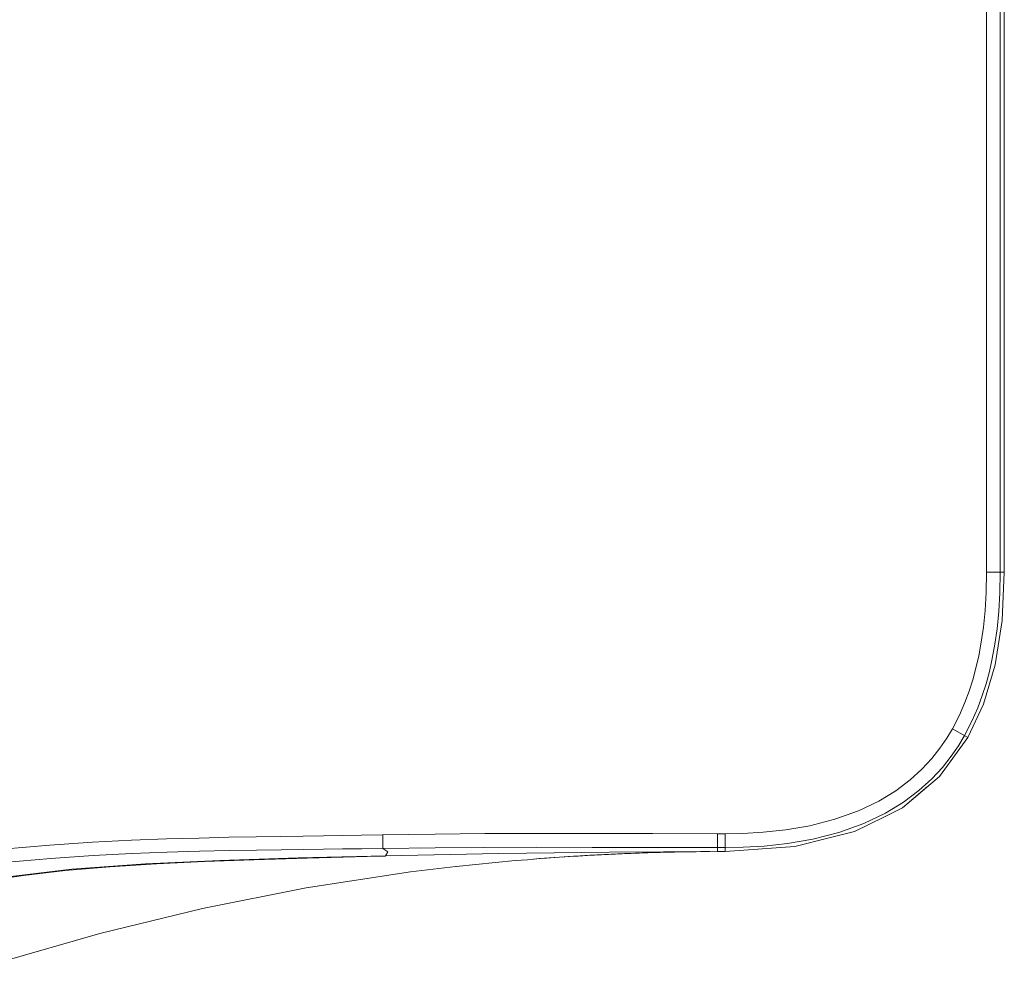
# Model space of a CAD drawing. Header units: millimetres. Extents: x 3925 to 5043, y -86 to 778.
# Tile 55 of 256: x 4328 to 4372, y 543 to 585. Entities that reach past the tile are written whole.
import ezdxf

# ---------------------------------------------------------------- set-up
doc = ezdxf.new("R2010")
doc.units = ezdxf.units.MM
doc.header["$LTSCALE"] = 46.255
doc.layers.add('H30K-FRONT-CDXF_CONTINUOUS_LINE', color=7, linetype='CONTINUOUS')
doc.layers.add('H30K-TOP-COVDXF_CONTINUOUS_LINE', color=7, linetype='CONTINUOUS')

msp = doc.modelspace()

# ---------------------------------------------------------------- linework, layer by layer
at = {"layer": 'H30K-FRONT-CDXF_CONTINUOUS_LINE', "color": 7, "linetype": 'Continuous', "lineweight": 0}
for p, q in [((4367.3817, 549.7118), (4368.5019, 550.6558)), ((4344.2127, 547.5462), (4343.395, 547.5287)), ((4351.1063, 547.431), (4351.3418, 547.4486)), ((4351.2578, 547.4424), (4351.429, 547.455)), ((4351.3418, 547.4486), (4351.6139, 547.4683)), ((4352.2133, 547.5094), (4352.476, 547.5265)), ((4354.5195, 547.638), (4354.7559, 547.6485)), ((4354.9289, 547.6559), (4355.1312, 547.6641)), ((4355.1312, 547.6641), (4355.3314, 547.6719)), ((4355.2072, 547.6671), (4355.4365, 547.6758)), ((4355.401, 547.6745), (4355.5942, 547.6816)), ((4355.5293, 547.6793), (4355.786, 547.6883)), ((4355.7244, 547.6862), (4355.9756, 547.6945)), ((4355.9165, 547.6926), (4356.1622, 547.7003)), ((4356.1052, 547.6986), (4356.3447, 547.7057)), ((4356.2899, 547.7042), (4356.5223, 547.7107)), ((4356.4703, 547.7093), (4356.6941, 547.7152)), ((4356.6636, 547.7144), (4356.8593, 547.7193)), ((4358.1382, 547.7422), (4358.3286, 547.7443)), ((4358.3286, 547.7443), (4358.5053, 547.7459)), ((4347.3851, 547.0811), (4347.3618, 547.0785)), ((4350.849, 547.4111), (4350.9992, 547.4228)), ((4350.9817, 547.4214), (4351.1527, 547.4345))]:
    msp.add_line(p, q, dxfattribs=at)
for points in [[(4343.395, 547.5287), (4340.7091, 547.458), (4338.3195, 547.3847), (4336.1058, 547.3016), (4333.9619, 547.1973), (4331.8616, 547.0631), (4329.8565, 546.8932), (4328.0025, 546.6824), (4326.3664, 546.43), (4324.973, 546.1448), (4323.7651, 545.8284), (4322.6708, 545.4738), (4321.6232, 545.0616), (4320.6056, 544.5787), (4319.6425, 544.023)], [(4351.5532, 547.464), (4351.8079, 547.482), (4352.0083, 547.4957), (4352.2133, 547.5094)], [(4351.778, 547.4799), (4352.01, 547.4958), (4352.244, 547.5115)], [(4352.4214, 547.523), (4352.7046, 547.5408), (4352.9296, 547.5544), (4353.1511, 547.5674), (4353.3695, 547.5798), (4353.5847, 547.5916), (4353.7969, 547.6028), (4354.0062, 547.6135), (4354.2126, 547.6237), (4354.4164, 547.6333), (4354.6176, 547.6424), (4354.8164, 547.6511)], [(4352.6317, 547.5363), (4352.8431, 547.5492), (4353.055, 547.5619), (4353.2668, 547.5741), (4353.4779, 547.5858), (4353.6877, 547.5971), (4353.8969, 547.608), (4354.1053, 547.6184), (4354.3129, 547.6285), (4354.5195, 547.638)], [(4354.792, 547.65), (4355.0129, 547.6593), (4355.2072, 547.6671)], [(4356.8162, 547.7182), (4357.0174, 547.7229), (4357.168, 547.7262), (4357.3112, 547.7291), (4357.4472, 547.7317), (4357.5765, 547.734), (4357.6997, 547.7361), (4357.8174, 547.7379), (4357.9298, 547.7395), (4358.0365, 547.7409), (4358.1382, 547.7422)], [(4358.5053, 547.7459), (4358.672, 547.7472), (4358.7528, 547.7477)], [(4347.3618, 547.0785), (4345.3428, 546.8342), (4340.6677, 546.1208), (4336.0124, 545.2016), (4331.4213, 544.086), (4326.9396, 542.7902)], [(4350.85, 547.396), (4350.0274, 547.3426), (4347.3851, 547.0811)]]:
    msp.add_lwpolyline(points, dxfattribs=at)
at = {"layer": 'H30K-TOP-COVDXF_CONTINUOUS_LINE', "color": 7, "linetype": 'Continuous', "lineweight": 0}
for p, q in [((4371.141, 560.25), (4371.141, 634.25)), ((4371.7614, 560.25), (4371.7614, 634.25)), ((4371.9396, 634.25), (4371.9396, 560.25)), ((4371.141, 560.25), (4371.9396, 560.25)), ((4369.6146, 553.2455), (4370.3097, 552.8526)), ((4369.0419, 551.1109), (4370.3097, 552.8526)), ((4367.3817, 549.7118), (4369.0419, 551.1109)), ((4366.5415, 549.2949), (4367.3817, 549.7118)), ((4365.225, 548.6417), (4366.5415, 549.2949)), ((4344.0906, 548.4968), (4344.1017, 547.8866)), ((4359.0877, 548.5486), (4359.0874, 547.9283)), ((4359.0877, 548.5486), (4359.4399, 548.5485)), ((4359.4399, 548.5485), (4359.44, 547.9282)), ((4362.5564, 547.9731), (4364.0916, 548.3577)), ((4364.0916, 548.3577), (4365.225, 548.6417)), ((4359.0874, 547.9283), (4359.0877, 547.75)), ((4359.0874, 547.9283), (4359.44, 547.9282)), ((4359.4379, 547.75), (4362.5564, 547.9731)), ((4359.4401, 547.75), (4359.44, 547.9282)), ((4359.0877, 547.75), (4359.4379, 547.75))]:
    msp.add_line(p, q, dxfattribs=at)
for points in [[(4369.6146, 553.2455), (4369.9279, 553.8507), (4370.1752, 554.4178), (4370.3662, 554.9317), (4370.5254, 555.4309), (4370.6674, 555.9539), (4370.7951, 556.5172), (4370.9075, 557.1301), (4371.0022, 557.8015), (4371.0758, 558.5402), (4371.1238, 559.3541), (4371.141, 560.25)], [(4370.1546, 552.9403), (4370.4886, 553.5853), (4370.7511, 554.1871), (4370.9528, 554.73), (4371.1204, 555.2554), (4371.2694, 555.804), (4371.4028, 556.3926), (4371.5198, 557.0307), (4371.6181, 557.7273), (4371.6941, 558.491), (4371.7436, 559.3298), (4371.7614, 560.25)], [(4371.9396, 560.25), (4371.8372, 558.0901), (4371.5252, 556.1129), (4371.0054, 554.35), (4370.3097, 552.8526)], [(4359.4399, 548.5485), (4360.2179, 548.5615), (4361.1295, 548.6122), (4362.1447, 548.7203), (4363.2309, 548.9066), (4364.3491, 549.1913), (4365.41, 549.5709), (4366.3182, 550.0051), (4367.0783, 550.4695), (4367.717, 550.9525), (4368.2497, 551.4394), (4368.6914, 551.9183), (4369.0571, 552.3812), (4369.3608, 552.8239), (4369.6146, 553.2455)], [(4359.44, 547.9282), (4360.2389, 547.9415), (4361.178, 547.9938), (4362.2283, 548.1056), (4363.3581, 548.2994), (4364.5292, 548.5976), (4365.6489, 548.9984), (4366.6149, 549.4603), (4367.4283, 549.9573), (4368.1147, 550.4764), (4368.6883, 551.0007), (4369.1639, 551.5164), (4369.5573, 552.0142), (4369.8831, 552.4892), (4370.1546, 552.9403)], [(4305.5476, 545.5539), (4306.9727, 545.585), (4308.5515, 545.659), (4310.3049, 545.7853), (4312.2675, 545.9744), (4314.4899, 546.2371), (4316.9831, 546.5726), (4319.6347, 546.9479), (4322.2577, 547.3082), (4324.743, 547.6166), (4327.0561, 547.8605), (4329.1737, 548.0406), (4331.0926, 548.1673), (4332.8283, 548.254), (4334.4088, 548.3134), (4335.8622, 548.355), (4337.2021, 548.3855), (4338.4262, 548.4089), (4339.5324, 548.4276), (4340.5326, 548.4435), (4341.4361, 548.4571)], [(4341.4361, 548.4571), (4343.1454, 548.4824), (4344.0802, 548.4966)], [(4344.0802, 548.4966), (4346.4385, 548.5311), (4348.6685, 548.5498), (4350.9765, 548.5579), (4353.4724, 548.5578), (4356.177, 548.5528), (4359.0877, 548.5486)], [(4344.1017, 547.8866), (4346.4454, 547.9148), (4348.672, 547.9307), (4350.9774, 547.9376), (4353.4716, 547.9371), (4356.1757, 547.9322), (4359.0874, 547.9283)], [(4305.5478, 545.0661), (4306.9849, 545.0953), (4308.5762, 545.1613), (4310.3429, 545.2734), (4312.3192, 545.443), (4314.5545, 545.6834), (4317.0572, 545.9978), (4319.7122, 546.3575), (4322.3315, 546.7088), (4324.8079, 547.013), (4327.1097, 547.2559), (4329.2156, 547.4372), (4331.1243, 547.5663), (4332.8518, 547.6556), (4334.4263, 547.717), (4335.8757, 547.7599), (4337.2131, 547.7906), (4338.4358, 547.8131), (4339.5414, 547.8303), (4340.5414, 547.844), (4341.4447, 547.8553), (4342.2894, 547.8652), (4343.1544, 547.8751), (4344.1022, 547.8862)], [(4344.2124, 547.5597), (4340.3055, 547.4637), (4336.7876, 547.3481), (4333.4632, 547.1982), (4330.1654, 546.9603), (4327.0532, 546.5856), (4324.3537, 546.0429), (4322.0784, 545.3165), (4320.1881, 544.4247)], [(4344.1022, 547.8862), (4344.3254, 547.7294), (4344.2124, 547.5597)], [(4344.2124, 547.5597), (4349.2939, 547.6588), (4354.2526, 547.7242), (4359.0877, 547.75)]]:
    msp.add_lwpolyline(points, dxfattribs=at)

doc.saveas('drawing.dxf')
